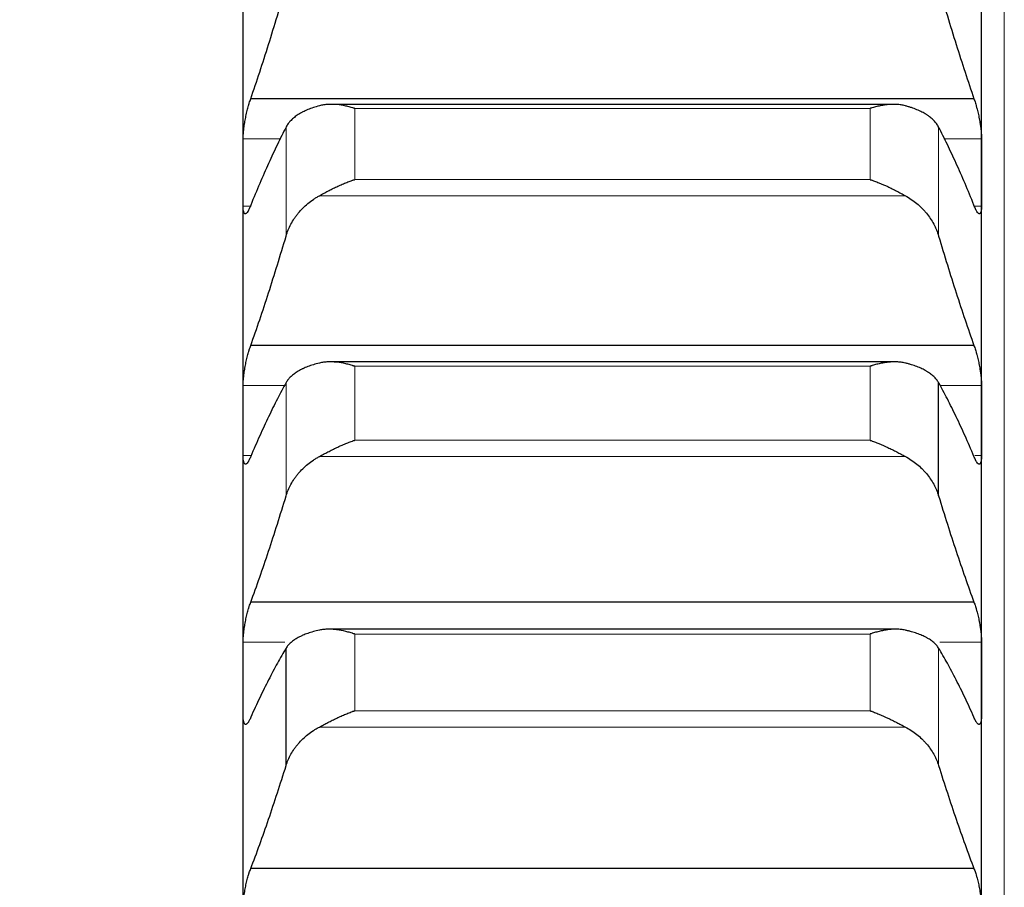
# Model space of a CAD drawing. Header units: inches. Extents: x 0 to 17820, y -10 to 12600.
# Tile 67 of 256: x 6437 to 6507, y 4745 to 4806. Entities that reach past the tile are written whole.
import ezdxf

# ---------------------------------------------------------------- set-up
doc = ezdxf.new("R2010")
doc.units = ezdxf.units.IN
doc.layers.add('1', color=7, linetype='Continuous', true_color=0xffffff)
doc.layers.add('254', color=7, linetype='Continuous', true_color=0xffffff)
doc.styles.add('latin_extended', font='simplex.shx')
doc.dimstyles.get("Standard").update_dxf_attribs({"dimtxt": 0.18, "dimasz": 0.18, "dimexe": 0.18, "dimexo": 0.0625, "dimgap": 0.09, "dimtad": 0, "dimtih": 1, "dimtoh": 1, "dimdec": 4, "dimzin": 0, "dimdsep": 46, "dimtxsty": 'Standard', "dimcen": 0.09, "dimadec": 0, "dimazin": 0, "dimtfac": 1, "dimtdec": 4, "dimtofl": 0, "dimtmove": 0, "dimatfit": 3, "dimfxl": 1, "dimtolj": 1, "dimtzin": 0, "dimarcsym": 0})

# ---------------------------------------------------------------- blocks, each defined once
blk = doc.blocks.new('_U11')
at = {"layer": '254', "color": 3, "linetype": 'Continuous', "lineweight": 13, "transparency": 16777216}
for p, q in [((1736.076, 5351.265), (961.577, 5351.265)), ((991.577, 4450.566), (991.577, 5246.265)), ((6476.743, 4345.566), (961.577, 4345.566))]:
    blk.add_line(p, q, dxfattribs=at)
at = {"layer": '254', "color": 3, "transparency": 16777216}
for points in [[(1009.077, 5246.265), (974.077, 5246.265), (991.577, 5351.265)], [(974.077, 4450.566), (1009.077, 4450.566), (991.577, 4345.566)]]:
    blk.add_solid(points, dxfattribs=at)
at = {"layer": 'Defpoints', "color": 0, "transparency": 16777216}
for p in [(991.577, 5351.265), (1766.076, 5351.265), (6506.743, 4345.566)]:
    blk.add_point(p, dxfattribs=at)
at = {"layer": '254', "color": 2, "lineweight": 13, "transparency": 16777216, "insert": (834.077, 4696.571), "char_height": 105, "attachment_point": 1, "rotation": 90, "style": 'latin_extended'}
blk.add_mtext('\\A1;\\C2;1006', dxfattribs=at)

msp = doc.modelspace()

# ---------------------------------------------------------------- linework, layer by layer
at = {"layer": '1', "color": 110, "linetype": 'Continuous', "lineweight": 13}
for p, q in [((6506.743, 4960.566), (6506.743, 4345.566)), ((6497.288, 4800.029), (6460.999, 4800.029)), ((6460.999, 4795.017), (6460.999, 4800.029)), ((6497.288, 4795.017), (6497.288, 4800.029)), ((6456.17, 4791.041), (6456.17, 4798.718)), ((6502.117, 4791.041), (6502.117, 4798.718)), ((6455.797, 4797.893), (6453.146, 4797.893)), ((6505.141, 4797.893), (6502.49, 4797.893)), ((6497.288, 4795.017), (6460.999, 4795.017)), ((6499.775, 4793.882), (6458.512, 4793.882)), ((6453.655, 4793.156), (6453.146, 4793.156)), ((6505.141, 4793.156), (6504.63, 4793.156)), ((6497.288, 4781.864), (6460.999, 4781.864)), ((6460.999, 4776.653), (6460.999, 4781.864)), ((6497.288, 4776.653), (6497.288, 4781.864)), ((6456.072, 4780.506), (6453.146, 4780.506)), ((6456.17, 4772.732), (6456.17, 4780.712)), ((6505.141, 4780.506), (6502.215, 4780.506)), ((6497.288, 4776.653), (6460.999, 4776.653)), ((6453.671, 4775.574), (6453.146, 4775.574)), ((6499.775, 4775.511), (6458.512, 4775.511)), ((6505.141, 4775.574), (6504.672, 4775.574)), ((6456.09, 4762.423), (6453.146, 4762.423)), ((6497.288, 4763), (6460.999, 4763)), ((6460.999, 4757.599), (6460.999, 4763)), ((6497.288, 4757.599), (6497.288, 4763)), ((6505.141, 4762.423), (6502.197, 4762.423)), ((6502.117, 4753.738), (6502.117, 4762.01)), ((6497.288, 4757.599), (6460.999, 4757.599)), ((6499.775, 4756.452), (6458.512, 4756.452))]:
    msp.add_line(p, q, dxfattribs=at)
at = {"layer": '1', "color": 2, "linetype": 'Continuous', "lineweight": 25}
for p, q in [((6453.143, 4795.524), (6453.143, 4812.288)), ((6505.143, 4795.524), (6505.143, 4812.288)), ((6504.606, 4800.708), (6453.681, 4800.708)), ((6498.919, 4800.315), (6459.341, 4800.315)), ((6453.143, 4778.04), (6453.143, 4795.524)), ((6505.143, 4778.04), (6505.143, 4795.524)), ((6504.606, 4783.322), (6453.681, 4783.322)), ((6498.995, 4782.178), (6459.259, 4782.178)), ((6502.117, 4772.732), (6502.117, 4780.712)), ((6453.143, 4759.863), (6453.143, 4778.04)), ((6505.143, 4759.863), (6505.143, 4778.04)), ((6504.606, 4765.236), (6453.681, 4765.236)), ((6499.071, 4763.344), (6459.18, 4763.344)), ((6456.17, 4753.738), (6456.17, 4762.01)), ((6453.143, 4741.023), (6453.143, 4759.863)), ((6505.143, 4741.023), (6505.143, 4759.863)), ((6504.606, 4746.477), (6453.681, 4746.477))]:
    msp.add_line(p, q, dxfattribs=at)
for points in [[(6453.681, 4800.708), (6453.892, 4801.324), (6454.312, 4802.58), (6454.937, 4804.529), (6455.556, 4806.545), (6455.966, 4807.933), (6456.17, 4808.638)], [(6502.117, 4808.638), (6502.321, 4807.933), (6502.731, 4806.545), (6503.35, 4804.529), (6503.975, 4802.58), (6504.395, 4801.324), (6504.606, 4800.708)], [(6456.17, 4798.718), (6455.966, 4798.324), (6455.556, 4797.503), (6454.937, 4796.175), (6454.312, 4794.751), (6453.892, 4793.737), (6453.681, 4793.214)], [(6504.606, 4793.214), (6504.395, 4793.737), (6503.975, 4794.751), (6503.35, 4796.175), (6502.731, 4797.503), (6502.321, 4798.324), (6502.117, 4798.718)], [(6453.143, 4795.524), (6453.143, 4796.314), (6453.144, 4797.103), (6453.146, 4797.893)], [(6505.141, 4797.893), (6505.143, 4797.103), (6505.143, 4796.314), (6505.143, 4795.524)], [(6453.146, 4793.156), (6453.144, 4793.945), (6453.143, 4794.735), (6453.143, 4795.524)], [(6505.143, 4795.524), (6505.143, 4794.735), (6505.143, 4793.945), (6505.141, 4793.156)], [(6453.681, 4783.322), (6453.892, 4783.919), (6454.312, 4785.135), (6454.937, 4787.03), (6455.556, 4788.995), (6455.966, 4790.351), (6456.17, 4791.041)], [(6502.117, 4791.041), (6502.321, 4790.351), (6502.731, 4788.995), (6503.35, 4787.03), (6503.975, 4785.135), (6504.395, 4783.919), (6504.606, 4783.322)], [(6453.143, 4778.04), (6453.143, 4778.862), (6453.144, 4779.684), (6453.146, 4780.506)], [(6456.17, 4780.712), (6455.966, 4780.346), (6455.556, 4779.58), (6454.937, 4778.331), (6454.312, 4776.983), (6453.892, 4776.018), (6453.681, 4775.519)], [(6504.606, 4775.519), (6504.395, 4776.018), (6503.975, 4776.983), (6503.35, 4778.331), (6502.731, 4779.58), (6502.321, 4780.346), (6502.117, 4780.712)], [(6505.141, 4780.506), (6505.143, 4779.684), (6505.143, 4778.862), (6505.143, 4778.04)], [(6453.146, 4775.574), (6453.144, 4776.396), (6453.143, 4777.218), (6453.143, 4778.04)], [(6505.143, 4778.04), (6505.143, 4777.218), (6505.143, 4776.396), (6505.141, 4775.574)], [(6453.681, 4765.236), (6453.892, 4765.811), (6454.312, 4766.987), (6454.937, 4768.824), (6455.556, 4770.734), (6455.966, 4772.058), (6456.17, 4772.732)], [(6502.117, 4772.732), (6502.321, 4772.058), (6502.731, 4770.734), (6503.35, 4768.824), (6503.975, 4766.987), (6504.395, 4765.811), (6504.606, 4765.236)], [(6453.143, 4759.863), (6453.143, 4760.717), (6453.144, 4761.57), (6453.146, 4762.423)], [(6505.141, 4762.423), (6505.143, 4761.57), (6505.143, 4760.717), (6505.143, 4759.863)], [(6456.17, 4762.01), (6455.966, 4761.672), (6455.556, 4760.961), (6454.937, 4759.794), (6454.312, 4758.524), (6453.892, 4757.61), (6453.681, 4757.136)], [(6504.606, 4757.136), (6504.395, 4757.61), (6503.975, 4758.524), (6503.35, 4759.794), (6502.731, 4760.961), (6502.321, 4761.672), (6502.117, 4762.01)], [(6453.146, 4757.303), (6453.144, 4758.157), (6453.143, 4759.01), (6453.143, 4759.863)], [(6505.143, 4759.863), (6505.143, 4759.01), (6505.143, 4758.157), (6505.141, 4757.303)], [(6453.681, 4746.477), (6453.892, 4747.031), (6454.312, 4748.163), (6454.937, 4749.94), (6455.556, 4751.793), (6455.966, 4753.081), (6456.17, 4753.738)], [(6502.117, 4753.738), (6502.321, 4753.081), (6502.731, 4751.793), (6503.35, 4749.94), (6503.975, 4748.163), (6504.395, 4747.031), (6504.606, 4746.477)]]:
    msp.add_open_spline(points, degree=3, dxfattribs=at)
for points, knots in [([(6453.146, 4797.893), (6453.146, 4797.939), (6453.148, 4798.035), (6453.156, 4798.191), (6453.165, 4798.302), (6453.173, 4798.389), (6453.176, 4798.419), (6453.182, 4798.478), (6453.185, 4798.508), (6453.203, 4798.659), (6453.22, 4798.783), (6453.244, 4798.943), (6453.25, 4798.975), (6453.258, 4799.024), (6453.26, 4799.04), (6453.266, 4799.073), (6453.28, 4799.154), (6453.306, 4799.3), (6453.332, 4799.429), (6453.359, 4799.558), (6453.373, 4799.622), (6453.417, 4799.815), (6453.448, 4799.939), (6453.495, 4800.118), (6453.512, 4800.177), (6453.536, 4800.263), (6453.545, 4800.291), (6453.562, 4800.348), (6453.57, 4800.376), (6453.612, 4800.512), (6453.646, 4800.613), (6453.681, 4800.708)], [0, 0, 0, 0, 0.0625, 0.125, 0.1875, 0.1875, 0.21875, 0.21875, 0.25, 0.25, 0.375, 0.375, 0.40625, 0.40625, 0.421875, 0.421875, 0.4375, 0.5, 0.5625, 0.5625, 0.625, 0.625, 0.75, 0.75, 0.8125, 0.8125, 0.84375, 0.84375, 0.875, 0.875, 1, 1, 1, 1]), ([(6504.606, 4800.708), (6504.64, 4800.613), (6504.675, 4800.512), (6504.725, 4800.35), (6504.741, 4800.294), (6504.766, 4800.208), (6504.774, 4800.179), (6504.791, 4800.12), (6504.799, 4800.09), (6504.839, 4799.939), (6504.869, 4799.816), (6504.913, 4799.626), (6504.927, 4799.562), (6504.947, 4799.464), (6504.954, 4799.431), (6504.967, 4799.366), (6504.973, 4799.334), (6505.005, 4799.171), (6505.027, 4799.042), (6505.052, 4798.883), (6505.057, 4798.851), (6505.066, 4798.787), (6505.07, 4798.755), (6505.083, 4798.661), (6505.091, 4798.6), (6505.112, 4798.419), (6505.122, 4798.305), (6505.131, 4798.168), (6505.133, 4798.141), (6505.136, 4798.089), (6505.137, 4798.063), (6505.14, 4797.987), (6505.141, 4797.939), (6505.141, 4797.893)], [0, 0, 0, 0, 0.125, 0.125, 0.1875, 0.1875, 0.21875, 0.21875, 0.25, 0.25, 0.375, 0.375, 0.4375, 0.4375, 0.46875, 0.46875, 0.5, 0.5, 0.625, 0.625, 0.65625, 0.65625, 0.6875, 0.6875, 0.75, 0.75, 0.875, 0.875, 0.90625, 0.90625, 0.9375, 0.9375, 1, 1, 1, 1]), ([(6458.512, 4800.214), (6458.366, 4800.175), (6458.226, 4800.133), (6457.957, 4800.043), (6457.7, 4799.946), (6457.463, 4799.837), (6457.323, 4799.765), (6457.295, 4799.75), (6457.24, 4799.721), (6457.213, 4799.706), (6457.133, 4799.66), (6457.081, 4799.629), (6456.931, 4799.533), (6456.839, 4799.468), (6456.667, 4799.331), (6456.588, 4799.26), (6456.48, 4799.15), (6456.445, 4799.113), (6456.397, 4799.056), (6456.381, 4799.037), (6456.35, 4798.998), (6456.335, 4798.979), (6456.263, 4798.881), (6456.212, 4798.8), (6456.17, 4798.718)], [0, 0, 0, 0, 0.125, 0.125, 0.25, 0.375, 0.375, 0.40625, 0.40625, 0.4375, 0.4375, 0.5, 0.5, 0.625, 0.625, 0.75, 0.75, 0.8125, 0.8125, 0.84375, 0.84375, 0.875, 0.875, 1, 1, 1, 1]), ([(6460.999, 4800.029), (6460.996, 4800.03), (6460.993, 4800.031), (6460.986, 4800.033), (6460.983, 4800.034), (6460.973, 4800.037), (6460.953, 4800.044), (6460.907, 4800.058), (6460.814, 4800.085), (6460.735, 4800.107), (6460.577, 4800.149), (6460.472, 4800.174), (6460.158, 4800.242), (6459.95, 4800.275), (6459.639, 4800.305), (6459.535, 4800.311), (6459.38, 4800.315), (6459.328, 4800.315), (6459.224, 4800.313), (6459.172, 4800.312), (6459.018, 4800.303), (6458.915, 4800.292), (6458.712, 4800.261), (6458.612, 4800.241), (6458.512, 4800.214)], [0, 0, 0, 0, 0.003906, 0.003906, 0.007812, 0.007812, 0.015625, 0.03125, 0.0625, 0.125, 0.125, 0.25, 0.25, 0.5, 0.5, 0.625, 0.625, 0.6875, 0.6875, 0.75, 0.75, 0.875, 0.875, 1, 1, 1, 1]), ([(6499.775, 4800.214), (6499.675, 4800.241), (6499.575, 4800.261), (6499.374, 4800.292), (6499.273, 4800.302), (6499.069, 4800.314), (6498.966, 4800.316), (6498.76, 4800.311), (6498.655, 4800.305), (6498.446, 4800.285), (6498.341, 4800.272), (6498.131, 4800.239), (6498.026, 4800.22), (6497.816, 4800.175), (6497.71, 4800.149), (6497.552, 4800.107), (6497.473, 4800.085), (6497.38, 4800.058), (6497.334, 4800.044), (6497.314, 4800.037), (6497.301, 4800.033), (6497.294, 4800.031), (6497.288, 4800.029)], [0, 0, 0, 0, 0.125, 0.125, 0.25, 0.25, 0.375, 0.375, 0.5, 0.5, 0.625, 0.625, 0.75, 0.75, 0.875, 0.875, 0.9375, 0.96875, 0.984375, 0.992188, 0.992188, 1, 1, 1, 1]), ([(6502.117, 4798.718), (6502.075, 4798.8), (6502.025, 4798.88), (6501.91, 4799.035), (6501.781, 4799.186), (6501.623, 4799.328), (6501.494, 4799.431), (6501.449, 4799.465), (6501.379, 4799.515), (6501.355, 4799.532), (6501.306, 4799.564), (6501.282, 4799.58), (6501.157, 4799.66), (6500.945, 4799.781), (6500.71, 4799.89), (6500.463, 4799.993), (6500.334, 4800.041), (6500.164, 4800.098), (6500.13, 4800.11), (6500.06, 4800.132), (6499.956, 4800.164), (6499.848, 4800.195), (6499.775, 4800.214)], [0, 0, 0, 0, 0.125, 0.125, 0.25, 0.375, 0.375, 0.4375, 0.4375, 0.46875, 0.46875, 0.5, 0.5, 0.625, 0.75, 0.75, 0.875, 0.875, 0.90625, 0.90625, 0.9375, 1, 1, 1, 1]), ([(6458.512, 4793.882), (6458.612, 4793.936), (6458.712, 4793.991), (6458.913, 4794.1), (6459.014, 4794.154), (6459.218, 4794.261), (6459.321, 4794.313), (6459.527, 4794.416), (6459.632, 4794.466), (6459.841, 4794.565), (6459.946, 4794.612), (6460.156, 4794.703), (6460.261, 4794.747), (6460.471, 4794.831), (6460.576, 4794.871), (6460.735, 4794.928), (6460.814, 4794.956), (6460.907, 4794.987), (6460.953, 4795.002), (6460.973, 4795.008), (6460.986, 4795.012), (6460.993, 4795.014), (6460.999, 4795.017)], [0, 0, 0, 0, 0.125, 0.125, 0.25, 0.25, 0.375, 0.375, 0.5, 0.5, 0.625, 0.625, 0.75, 0.75, 0.875, 0.875, 0.9375, 0.96875, 0.984375, 0.992187, 0.992187, 1, 1, 1, 1]), ([(6497.288, 4795.017), (6497.291, 4795.016), (6497.294, 4795.014), (6497.301, 4795.012), (6497.304, 4795.011), (6497.314, 4795.008), (6497.334, 4795.002), (6497.38, 4794.987), (6497.473, 4794.956), (6497.552, 4794.928), (6497.71, 4794.871), (6497.815, 4794.831), (6498.129, 4794.706), (6498.337, 4794.615), (6498.648, 4794.47), (6498.752, 4794.42), (6498.907, 4794.342), (6498.959, 4794.316), (6499.063, 4794.264), (6499.114, 4794.237), (6499.269, 4794.156), (6499.372, 4794.101), (6499.575, 4793.992), (6499.675, 4793.937), (6499.775, 4793.882)], [0, 0, 0, 0, 0.003906, 0.003906, 0.007812, 0.007812, 0.015625, 0.03125, 0.0625, 0.125, 0.125, 0.25, 0.25, 0.5, 0.5, 0.625, 0.625, 0.6875, 0.6875, 0.75, 0.75, 0.875, 0.875, 1, 1, 1, 1]), ([(6456.17, 4791.041), (6456.212, 4791.186), (6456.262, 4791.327), (6456.377, 4791.606), (6456.506, 4791.88), (6456.664, 4792.143), (6456.793, 4792.337), (6456.838, 4792.401), (6456.908, 4792.496), (6456.932, 4792.528), (6456.981, 4792.59), (6457.005, 4792.621), (6457.13, 4792.774), (6457.341, 4793.008), (6457.577, 4793.224), (6457.824, 4793.43), (6457.953, 4793.528), (6458.123, 4793.645), (6458.157, 4793.667), (6458.227, 4793.712), (6458.331, 4793.779), (6458.439, 4793.841), (6458.512, 4793.882)], [0, 0, 0, 0, 0.125, 0.125, 0.25, 0.375, 0.375, 0.4375, 0.4375, 0.46875, 0.46875, 0.5, 0.5, 0.625, 0.75, 0.75, 0.875, 0.875, 0.90625, 0.90625, 0.9375, 1, 1, 1, 1]), ([(6499.775, 4793.882), (6499.921, 4793.801), (6500.061, 4793.715), (6500.33, 4793.531), (6500.587, 4793.337), (6500.823, 4793.121), (6500.964, 4792.979), (6500.992, 4792.95), (6501.047, 4792.892), (6501.074, 4792.863), (6501.154, 4792.774), (6501.206, 4792.714), (6501.356, 4792.531), (6501.448, 4792.405), (6501.62, 4792.149), (6501.699, 4792.017), (6501.807, 4791.815), (6501.841, 4791.747), (6501.89, 4791.643), (6501.906, 4791.609), (6501.937, 4791.539), (6501.952, 4791.504), (6502.024, 4791.328), (6502.075, 4791.186), (6502.117, 4791.041)], [0, 0, 0, 0, 0.125, 0.125, 0.25, 0.375, 0.375, 0.40625, 0.40625, 0.4375, 0.4375, 0.5, 0.5, 0.625, 0.625, 0.75, 0.75, 0.8125, 0.8125, 0.84375, 0.84375, 0.875, 0.875, 1, 1, 1, 1]), ([(6453.681, 4793.214), (6453.646, 4793.121), (6453.612, 4793.038), (6453.562, 4792.929), (6453.545, 4792.895), (6453.521, 4792.847), (6453.513, 4792.832), (6453.496, 4792.803), (6453.488, 4792.789), (6453.448, 4792.724), (6453.418, 4792.684), (6453.374, 4792.641), (6453.36, 4792.629), (6453.34, 4792.617), (6453.333, 4792.613), (6453.32, 4792.608), (6453.313, 4792.607), (6453.282, 4792.602), (6453.26, 4792.61), (6453.235, 4792.637), (6453.23, 4792.644), (6453.221, 4792.658), (6453.217, 4792.665), (6453.204, 4792.691), (6453.196, 4792.712), (6453.175, 4792.781), (6453.165, 4792.84), (6453.155, 4792.928), (6453.154, 4792.947), (6453.151, 4792.985), (6453.15, 4793.005), (6453.147, 4793.066), (6453.146, 4793.109), (6453.146, 4793.156)], [0, 0, 0, 0, 0.125, 0.125, 0.1875, 0.1875, 0.21875, 0.21875, 0.25, 0.25, 0.375, 0.375, 0.4375, 0.4375, 0.46875, 0.46875, 0.5, 0.5, 0.625, 0.625, 0.65625, 0.65625, 0.6875, 0.6875, 0.75, 0.75, 0.875, 0.875, 0.90625, 0.90625, 0.9375, 0.9375, 1, 1, 1, 1]), ([(6505.141, 4793.156), (6505.141, 4793.109), (6505.139, 4793.023), (6505.131, 4792.91), (6505.122, 4792.845), (6505.114, 4792.8), (6505.111, 4792.786), (6505.105, 4792.76), (6505.101, 4792.747), (6505.084, 4792.689), (6505.067, 4792.654), (6505.042, 4792.627), (6505.037, 4792.622), (6505.029, 4792.617), (6505.027, 4792.615), (6505.021, 4792.612), (6505.007, 4792.605), (6504.98, 4792.602), (6504.955, 4792.612), (6504.928, 4792.629), (6504.913, 4792.64), (6504.87, 4792.683), (6504.839, 4792.724), (6504.791, 4792.801), (6504.775, 4792.83), (6504.75, 4792.877), (6504.742, 4792.894), (6504.725, 4792.928), (6504.717, 4792.946), (6504.675, 4793.038), (6504.64, 4793.121), (6504.606, 4793.214)], [0, 0, 0, 0, 0.0625, 0.125, 0.1875, 0.1875, 0.21875, 0.21875, 0.25, 0.25, 0.375, 0.375, 0.40625, 0.40625, 0.421875, 0.421875, 0.4375, 0.5, 0.5625, 0.5625, 0.625, 0.625, 0.75, 0.75, 0.8125, 0.8125, 0.84375, 0.84375, 0.875, 0.875, 1, 1, 1, 1]), ([(6453.146, 4780.506), (6453.146, 4780.554), (6453.148, 4780.654), (6453.156, 4780.815), (6453.165, 4780.929), (6453.173, 4781.017), (6453.176, 4781.048), (6453.182, 4781.108), (6453.185, 4781.138), (6453.203, 4781.292), (6453.22, 4781.418), (6453.244, 4781.579), (6453.25, 4781.611), (6453.258, 4781.66), (6453.26, 4781.677), (6453.266, 4781.709), (6453.28, 4781.791), (6453.306, 4781.937), (6453.332, 4782.066), (6453.359, 4782.195), (6453.373, 4782.259), (6453.417, 4782.45), (6453.448, 4782.572), (6453.495, 4782.748), (6453.512, 4782.806), (6453.536, 4782.891), (6453.545, 4782.918), (6453.562, 4782.973), (6453.57, 4783), (6453.612, 4783.133), (6453.646, 4783.232), (6453.681, 4783.322)], [0, 0, 0, 0, 0.0625, 0.125, 0.1875, 0.1875, 0.21875, 0.21875, 0.25, 0.25, 0.375, 0.375, 0.40625, 0.40625, 0.421875, 0.421875, 0.4375, 0.5, 0.5625, 0.5625, 0.625, 0.625, 0.75, 0.75, 0.8125, 0.8125, 0.84375, 0.84375, 0.875, 0.875, 1, 1, 1, 1]), ([(6504.606, 4783.322), (6504.64, 4783.232), (6504.675, 4783.133), (6504.725, 4782.976), (6504.741, 4782.921), (6504.766, 4782.837), (6504.774, 4782.808), (6504.791, 4782.75), (6504.799, 4782.721), (6504.839, 4782.573), (6504.869, 4782.451), (6504.913, 4782.262), (6504.927, 4782.198), (6504.947, 4782.101), (6504.954, 4782.069), (6504.967, 4782.003), (6504.973, 4781.971), (6505.005, 4781.809), (6505.027, 4781.679), (6505.052, 4781.518), (6505.057, 4781.486), (6505.066, 4781.422), (6505.07, 4781.39), (6505.083, 4781.294), (6505.091, 4781.232), (6505.112, 4781.049), (6505.122, 4780.931), (6505.131, 4780.791), (6505.133, 4780.764), (6505.136, 4780.709), (6505.137, 4780.683), (6505.14, 4780.604), (6505.141, 4780.554), (6505.141, 4780.506)], [0, 0, 0, 0, 0.125, 0.125, 0.1875, 0.1875, 0.21875, 0.21875, 0.25, 0.25, 0.375, 0.375, 0.4375, 0.4375, 0.46875, 0.46875, 0.5, 0.5, 0.625, 0.625, 0.65625, 0.65625, 0.6875, 0.6875, 0.75, 0.75, 0.875, 0.875, 0.90625, 0.90625, 0.9375, 0.9375, 1, 1, 1, 1]), ([(6458.512, 4782.094), (6458.366, 4782.058), (6458.226, 4782.02), (6457.957, 4781.937), (6457.7, 4781.848), (6457.463, 4781.748), (6457.323, 4781.682), (6457.295, 4781.668), (6457.24, 4781.641), (6457.213, 4781.627), (6457.133, 4781.584), (6457.081, 4781.556), (6456.931, 4781.468), (6456.839, 4781.407), (6456.667, 4781.281), (6456.588, 4781.215), (6456.48, 4781.113), (6456.445, 4781.079), (6456.397, 4781.026), (6456.381, 4781.008), (6456.35, 4780.972), (6456.335, 4780.954), (6456.263, 4780.863), (6456.212, 4780.789), (6456.17, 4780.712)], [0, 0, 0, 0, 0.125, 0.125, 0.25, 0.375, 0.375, 0.40625, 0.40625, 0.4375, 0.4375, 0.5, 0.5, 0.625, 0.625, 0.75, 0.75, 0.8125, 0.8125, 0.84375, 0.84375, 0.875, 0.875, 1, 1, 1, 1]), ([(6460.999, 4781.864), (6460.996, 4781.865), (6460.993, 4781.866), (6460.986, 4781.868), (6460.983, 4781.869), (6460.973, 4781.873), (6460.953, 4781.879), (6460.907, 4781.894), (6460.814, 4781.922), (6460.735, 4781.945), (6460.577, 4781.99), (6460.472, 4782.017), (6460.158, 4782.089), (6459.95, 4782.126), (6459.639, 4782.161), (6459.535, 4782.17), (6459.38, 4782.176), (6459.328, 4782.178), (6459.224, 4782.178), (6459.172, 4782.177), (6459.018, 4782.172), (6458.915, 4782.163), (6458.712, 4782.137), (6458.612, 4782.118), (6458.512, 4782.094)], [0, 0, 0, 0, 0.003906, 0.003906, 0.007812, 0.007812, 0.015625, 0.03125, 0.0625, 0.125, 0.125, 0.25, 0.25, 0.5, 0.5, 0.625, 0.625, 0.6875, 0.6875, 0.75, 0.75, 0.875, 0.875, 1, 1, 1, 1]), ([(6499.775, 4782.094), (6499.675, 4782.118), (6499.575, 4782.137), (6499.374, 4782.163), (6499.273, 4782.171), (6499.069, 4782.179), (6498.966, 4782.179), (6498.76, 4782.17), (6498.655, 4782.162), (6498.446, 4782.138), (6498.341, 4782.123), (6498.131, 4782.086), (6498.026, 4782.065), (6497.816, 4782.017), (6497.71, 4781.99), (6497.552, 4781.945), (6497.473, 4781.922), (6497.38, 4781.894), (6497.334, 4781.879), (6497.314, 4781.873), (6497.301, 4781.868), (6497.294, 4781.866), (6497.288, 4781.864)], [0, 0, 0, 0, 0.125, 0.125, 0.25, 0.25, 0.375, 0.375, 0.5, 0.5, 0.625, 0.625, 0.75, 0.75, 0.875, 0.875, 0.9375, 0.96875, 0.984375, 0.992188, 0.992188, 1, 1, 1, 1]), ([(6502.117, 4780.712), (6502.075, 4780.789), (6502.025, 4780.863), (6501.91, 4781.007), (6501.781, 4781.147), (6501.623, 4781.278), (6501.494, 4781.374), (6501.449, 4781.405), (6501.379, 4781.451), (6501.355, 4781.466), (6501.306, 4781.496), (6501.282, 4781.511), (6501.157, 4781.585), (6500.945, 4781.696), (6500.71, 4781.796), (6500.463, 4781.891), (6500.334, 4781.936), (6500.164, 4781.988), (6500.13, 4781.998), (6500.06, 4782.019), (6499.956, 4782.048), (6499.848, 4782.076), (6499.775, 4782.094)], [0, 0, 0, 0, 0.125, 0.125, 0.25, 0.375, 0.375, 0.4375, 0.4375, 0.46875, 0.46875, 0.5, 0.5, 0.625, 0.75, 0.75, 0.875, 0.875, 0.90625, 0.90625, 0.9375, 1, 1, 1, 1]), ([(6458.512, 4775.511), (6458.612, 4775.565), (6458.712, 4775.619), (6458.913, 4775.726), (6459.014, 4775.78), (6459.218, 4775.886), (6459.321, 4775.938), (6459.527, 4776.041), (6459.632, 4776.092), (6459.841, 4776.191), (6459.946, 4776.239), (6460.156, 4776.331), (6460.261, 4776.376), (6460.471, 4776.462), (6460.576, 4776.503), (6460.735, 4776.561), (6460.814, 4776.59), (6460.907, 4776.622), (6460.953, 4776.637), (6460.973, 4776.644), (6460.986, 4776.648), (6460.993, 4776.651), (6460.999, 4776.653)], [0, 0, 0, 0, 0.125, 0.125, 0.25, 0.25, 0.375, 0.375, 0.5, 0.5, 0.625, 0.625, 0.75, 0.75, 0.875, 0.875, 0.9375, 0.96875, 0.984375, 0.992188, 0.992188, 1, 1, 1, 1]), ([(6497.288, 4776.653), (6497.291, 4776.652), (6497.294, 4776.651), (6497.301, 4776.648), (6497.304, 4776.647), (6497.314, 4776.644), (6497.334, 4776.637), (6497.38, 4776.622), (6497.473, 4776.59), (6497.552, 4776.561), (6497.71, 4776.503), (6497.815, 4776.462), (6498.129, 4776.334), (6498.337, 4776.242), (6498.648, 4776.095), (6498.752, 4776.045), (6498.907, 4775.968), (6498.959, 4775.941), (6499.063, 4775.889), (6499.114, 4775.862), (6499.269, 4775.782), (6499.372, 4775.727), (6499.575, 4775.619), (6499.675, 4775.565), (6499.775, 4775.511)], [0, 0, 0, 0, 0.003906, 0.003906, 0.007812, 0.007812, 0.015625, 0.03125, 0.0625, 0.125, 0.125, 0.25, 0.25, 0.5, 0.5, 0.625, 0.625, 0.6875, 0.6875, 0.75, 0.75, 0.875, 0.875, 1, 1, 1, 1]), ([(6453.681, 4775.519), (6453.646, 4775.43), (6453.612, 4775.351), (6453.562, 4775.248), (6453.545, 4775.216), (6453.521, 4775.172), (6453.513, 4775.158), (6453.496, 4775.132), (6453.488, 4775.119), (6453.448, 4775.06), (6453.418, 4775.024), (6453.374, 4774.989), (6453.36, 4774.98), (6453.34, 4774.971), (6453.333, 4774.969), (6453.32, 4774.967), (6453.313, 4774.966), (6453.282, 4774.968), (6453.26, 4774.982), (6453.235, 4775.015), (6453.23, 4775.023), (6453.221, 4775.039), (6453.217, 4775.048), (6453.204, 4775.078), (6453.196, 4775.101), (6453.175, 4775.178), (6453.165, 4775.241), (6453.155, 4775.335), (6453.154, 4775.355), (6453.151, 4775.395), (6453.15, 4775.416), (6453.147, 4775.48), (6453.146, 4775.526), (6453.146, 4775.574)], [0, 0, 0, 0, 0.125, 0.125, 0.1875, 0.1875, 0.21875, 0.21875, 0.25, 0.25, 0.375, 0.375, 0.4375, 0.4375, 0.46875, 0.46875, 0.5, 0.5, 0.625, 0.625, 0.65625, 0.65625, 0.6875, 0.6875, 0.75, 0.75, 0.875, 0.875, 0.90625, 0.90625, 0.9375, 0.9375, 1, 1, 1, 1]), ([(6456.17, 4772.732), (6456.212, 4772.873), (6456.262, 4773.011), (6456.377, 4773.283), (6456.506, 4773.551), (6456.664, 4773.809), (6456.793, 4773.999), (6456.838, 4774.061), (6456.908, 4774.154), (6456.932, 4774.185), (6456.981, 4774.246), (6457.005, 4774.276), (6457.13, 4774.426), (6457.341, 4774.655), (6457.577, 4774.867), (6457.824, 4775.069), (6457.953, 4775.165), (6458.123, 4775.279), (6458.157, 4775.301), (6458.227, 4775.345), (6458.331, 4775.41), (6458.439, 4775.471), (6458.512, 4775.511)], [0, 0, 0, 0, 0.125, 0.125, 0.25, 0.375, 0.375, 0.4375, 0.4375, 0.46875, 0.46875, 0.5, 0.5, 0.625, 0.75, 0.75, 0.875, 0.875, 0.90625, 0.90625, 0.9375, 1, 1, 1, 1]), ([(6499.775, 4775.511), (6499.921, 4775.432), (6500.061, 4775.348), (6500.33, 4775.168), (6500.587, 4774.977), (6500.823, 4774.765), (6500.964, 4774.626), (6500.992, 4774.598), (6501.047, 4774.542), (6501.074, 4774.513), (6501.154, 4774.426), (6501.206, 4774.367), (6501.356, 4774.188), (6501.448, 4774.065), (6501.62, 4773.814), (6501.699, 4773.685), (6501.807, 4773.488), (6501.841, 4773.421), (6501.89, 4773.32), (6501.906, 4773.286), (6501.937, 4773.218), (6501.952, 4773.184), (6502.024, 4773.012), (6502.075, 4772.872), (6502.117, 4772.732)], [0, 0, 0, 0, 0.125, 0.125, 0.25, 0.375, 0.375, 0.40625, 0.40625, 0.4375, 0.4375, 0.5, 0.5, 0.625, 0.625, 0.75, 0.75, 0.8125, 0.8125, 0.84375, 0.84375, 0.875, 0.875, 1, 1, 1, 1]), ([(6505.141, 4775.574), (6505.141, 4775.526), (6505.139, 4775.435), (6505.131, 4775.316), (6505.122, 4775.246), (6505.114, 4775.198), (6505.111, 4775.183), (6505.105, 4775.154), (6505.101, 4775.14), (6505.084, 4775.076), (6505.067, 4775.036), (6505.042, 4775.003), (6505.037, 4774.997), (6505.029, 4774.989), (6505.027, 4774.986), (6505.021, 4774.982), (6505.007, 4774.972), (6504.98, 4774.963), (6504.955, 4774.968), (6504.928, 4774.979), (6504.913, 4774.988), (6504.87, 4775.024), (6504.839, 4775.059), (6504.791, 4775.13), (6504.775, 4775.156), (6504.75, 4775.2), (6504.742, 4775.216), (6504.725, 4775.248), (6504.717, 4775.264), (6504.675, 4775.351), (6504.64, 4775.43), (6504.606, 4775.519)], [0, 0, 0, 0, 0.0625, 0.125, 0.1875, 0.1875, 0.21875, 0.21875, 0.25, 0.25, 0.375, 0.375, 0.40625, 0.40625, 0.421875, 0.421875, 0.4375, 0.5, 0.5625, 0.5625, 0.625, 0.625, 0.75, 0.75, 0.8125, 0.8125, 0.84375, 0.84375, 0.875, 0.875, 1, 1, 1, 1]), ([(6453.146, 4762.423), (6453.146, 4762.473), (6453.148, 4762.576), (6453.156, 4762.741), (6453.165, 4762.858), (6453.173, 4762.949), (6453.176, 4762.979), (6453.182, 4763.041), (6453.185, 4763.072), (6453.203, 4763.227), (6453.22, 4763.354), (6453.244, 4763.517), (6453.25, 4763.549), (6453.258, 4763.598), (6453.26, 4763.615), (6453.266, 4763.648), (6453.28, 4763.73), (6453.306, 4763.876), (6453.332, 4764.004), (6453.359, 4764.132), (6453.373, 4764.196), (6453.417, 4764.385), (6453.448, 4764.506), (6453.495, 4764.679), (6453.512, 4764.735), (6453.536, 4764.818), (6453.545, 4764.845), (6453.562, 4764.899), (6453.57, 4764.925), (6453.612, 4765.054), (6453.646, 4765.149), (6453.681, 4765.236)], [0, 0, 0, 0, 0.0625, 0.125, 0.1875, 0.1875, 0.21875, 0.21875, 0.25, 0.25, 0.375, 0.375, 0.40625, 0.40625, 0.421875, 0.421875, 0.4375, 0.5, 0.5625, 0.5625, 0.625, 0.625, 0.75, 0.75, 0.8125, 0.8125, 0.84375, 0.84375, 0.875, 0.875, 1, 1, 1, 1]), ([(6504.606, 4765.236), (6504.64, 4765.149), (6504.675, 4765.054), (6504.725, 4764.901), (6504.741, 4764.848), (6504.766, 4764.765), (6504.774, 4764.737), (6504.791, 4764.681), (6504.799, 4764.652), (6504.839, 4764.506), (6504.869, 4764.386), (6504.913, 4764.199), (6504.927, 4764.136), (6504.947, 4764.039), (6504.954, 4764.007), (6504.967, 4763.942), (6504.973, 4763.909), (6505.005, 4763.747), (6505.027, 4763.618), (6505.052, 4763.456), (6505.057, 4763.423), (6505.066, 4763.358), (6505.07, 4763.326), (6505.083, 4763.229), (6505.091, 4763.166), (6505.112, 4762.98), (6505.122, 4762.861), (6505.131, 4762.717), (6505.133, 4762.689), (6505.136, 4762.633), (6505.137, 4762.606), (6505.14, 4762.525), (6505.141, 4762.473), (6505.141, 4762.423)], [0, 0, 0, 0, 0.125, 0.125, 0.1875, 0.1875, 0.21875, 0.21875, 0.25, 0.25, 0.375, 0.375, 0.4375, 0.4375, 0.46875, 0.46875, 0.5, 0.5, 0.625, 0.625, 0.65625, 0.65625, 0.6875, 0.6875, 0.75, 0.75, 0.875, 0.875, 0.90625, 0.90625, 0.9375, 0.9375, 1, 1, 1, 1]), ([(6458.512, 4763.275), (6458.366, 4763.243), (6458.226, 4763.208), (6457.957, 4763.132), (6457.7, 4763.052), (6457.463, 4762.96), (6457.323, 4762.9), (6457.295, 4762.887), (6457.24, 4762.862), (6457.213, 4762.849), (6457.133, 4762.811), (6457.081, 4762.785), (6456.931, 4762.704), (6456.839, 4762.649), (6456.667, 4762.533), (6456.588, 4762.473), (6456.48, 4762.379), (6456.445, 4762.347), (6456.397, 4762.299), (6456.381, 4762.283), (6456.35, 4762.25), (6456.335, 4762.233), (6456.263, 4762.149), (6456.212, 4762.08), (6456.17, 4762.01)], [0, 0, 0, 0, 0.125, 0.125, 0.25, 0.375, 0.375, 0.40625, 0.40625, 0.4375, 0.4375, 0.5, 0.5, 0.625, 0.625, 0.75, 0.75, 0.8125, 0.8125, 0.84375, 0.84375, 0.875, 0.875, 1, 1, 1, 1]), ([(6460.999, 4763), (6460.996, 4763.001), (6460.993, 4763.002), (6460.986, 4763.005), (6460.983, 4763.006), (6460.973, 4763.009), (6460.953, 4763.016), (6460.907, 4763.031), (6460.814, 4763.061), (6460.735, 4763.085), (6460.577, 4763.131), (6460.472, 4763.16), (6460.158, 4763.237), (6459.95, 4763.277), (6459.639, 4763.319), (6459.535, 4763.329), (6459.38, 4763.339), (6459.328, 4763.341), (6459.224, 4763.344), (6459.172, 4763.344), (6459.018, 4763.342), (6458.915, 4763.336), (6458.712, 4763.313), (6458.612, 4763.297), (6458.512, 4763.275)], [0, 0, 0, 0, 0.003906, 0.003906, 0.007812, 0.007812, 0.015625, 0.03125, 0.0625, 0.125, 0.125, 0.25, 0.25, 0.5, 0.5, 0.625, 0.625, 0.6875, 0.6875, 0.75, 0.75, 0.875, 0.875, 1, 1, 1, 1]), ([(6499.775, 4763.275), (6499.675, 4763.297), (6499.575, 4763.313), (6499.374, 4763.335), (6499.273, 4763.341), (6499.069, 4763.345), (6498.966, 4763.342), (6498.76, 4763.33), (6498.655, 4763.319), (6498.446, 4763.292), (6498.341, 4763.275), (6498.131, 4763.235), (6498.026, 4763.212), (6497.816, 4763.16), (6497.71, 4763.131), (6497.552, 4763.085), (6497.473, 4763.061), (6497.38, 4763.031), (6497.334, 4763.016), (6497.314, 4763.009), (6497.301, 4763.005), (6497.294, 4763.002), (6497.288, 4763)], [0, 0, 0, 0, 0.125, 0.125, 0.25, 0.25, 0.375, 0.375, 0.5, 0.5, 0.625, 0.625, 0.75, 0.75, 0.875, 0.875, 0.9375, 0.96875, 0.984375, 0.992187, 0.992187, 1, 1, 1, 1]), ([(6502.117, 4762.01), (6502.075, 4762.08), (6502.025, 4762.149), (6501.91, 4762.281), (6501.781, 4762.41), (6501.623, 4762.53), (6501.494, 4762.618), (6501.449, 4762.647), (6501.379, 4762.689), (6501.355, 4762.703), (6501.306, 4762.73), (6501.282, 4762.744), (6501.157, 4762.811), (6500.945, 4762.913), (6500.71, 4763.004), (6500.463, 4763.091), (6500.334, 4763.131), (6500.164, 4763.179), (6500.13, 4763.188), (6500.06, 4763.207), (6499.956, 4763.234), (6499.848, 4763.259), (6499.775, 4763.275)], [0, 0, 0, 0, 0.125, 0.125, 0.25, 0.375, 0.375, 0.4375, 0.4375, 0.46875, 0.46875, 0.5, 0.5, 0.625, 0.75, 0.75, 0.875, 0.875, 0.90625, 0.90625, 0.9375, 1, 1, 1, 1]), ([(6458.512, 4756.452), (6458.612, 4756.504), (6458.712, 4756.557), (6458.913, 4756.664), (6459.014, 4756.717), (6459.218, 4756.822), (6459.321, 4756.874), (6459.527, 4756.977), (6459.632, 4757.028), (6459.841, 4757.127), (6459.946, 4757.176), (6460.156, 4757.269), (6460.261, 4757.315), (6460.471, 4757.402), (6460.576, 4757.444), (6460.735, 4757.504), (6460.814, 4757.534), (6460.907, 4757.567), (6460.953, 4757.583), (6460.973, 4757.59), (6460.986, 4757.594), (6460.993, 4757.596), (6460.999, 4757.599)], [0, 0, 0, 0, 0.125, 0.125, 0.25, 0.25, 0.375, 0.375, 0.5, 0.5, 0.625, 0.625, 0.75, 0.75, 0.875, 0.875, 0.9375, 0.96875, 0.984375, 0.992188, 0.992188, 1, 1, 1, 1]), ([(6497.288, 4757.599), (6497.291, 4757.598), (6497.294, 4757.596), (6497.301, 4757.594), (6497.304, 4757.593), (6497.314, 4757.59), (6497.334, 4757.583), (6497.38, 4757.567), (6497.473, 4757.534), (6497.552, 4757.504), (6497.71, 4757.444), (6497.815, 4757.402), (6498.129, 4757.272), (6498.337, 4757.179), (6498.648, 4757.031), (6498.752, 4756.981), (6498.907, 4756.903), (6498.959, 4756.877), (6499.063, 4756.825), (6499.114, 4756.798), (6499.269, 4756.718), (6499.372, 4756.665), (6499.575, 4756.558), (6499.675, 4756.504), (6499.775, 4756.452)], [0, 0, 0, 0, 0.003906, 0.003906, 0.007813, 0.007813, 0.015625, 0.03125, 0.0625, 0.125, 0.125, 0.25, 0.25, 0.5, 0.5, 0.625, 0.625, 0.6875, 0.6875, 0.75, 0.75, 0.875, 0.875, 1, 1, 1, 1]), ([(6453.681, 4757.136), (6453.646, 4757.051), (6453.612, 4756.976), (6453.562, 4756.879), (6453.545, 4756.85), (6453.521, 4756.809), (6453.513, 4756.797), (6453.496, 4756.772), (6453.488, 4756.761), (6453.448, 4756.707), (6453.418, 4756.677), (6453.374, 4756.649), (6453.36, 4756.643), (6453.34, 4756.638), (6453.333, 4756.637), (6453.32, 4756.638), (6453.313, 4756.638), (6453.282, 4756.647), (6453.26, 4756.666), (6453.235, 4756.705), (6453.23, 4756.714), (6453.221, 4756.733), (6453.217, 4756.744), (6453.204, 4756.777), (6453.196, 4756.802), (6453.175, 4756.887), (6453.165, 4756.954), (6453.155, 4757.054), (6453.154, 4757.074), (6453.151, 4757.117), (6453.15, 4757.139), (6453.147, 4757.206), (6453.146, 4757.253), (6453.146, 4757.303)], [0, 0, 0, 0, 0.125, 0.125, 0.1875, 0.1875, 0.21875, 0.21875, 0.25, 0.25, 0.375, 0.375, 0.4375, 0.4375, 0.46875, 0.46875, 0.5, 0.5, 0.625, 0.625, 0.65625, 0.65625, 0.6875, 0.6875, 0.75, 0.75, 0.875, 0.875, 0.90625, 0.90625, 0.9375, 0.9375, 1, 1, 1, 1]), ([(6505.141, 4757.303), (6505.141, 4757.253), (6505.139, 4757.159), (6505.131, 4757.033), (6505.122, 4756.959), (6505.114, 4756.908), (6505.111, 4756.892), (6505.105, 4756.86), (6505.101, 4756.845), (6505.084, 4756.775), (6505.067, 4756.73), (6505.042, 4756.69), (6505.037, 4756.683), (6505.029, 4756.673), (6505.027, 4756.67), (6505.021, 4756.665), (6505.007, 4756.651), (6504.98, 4756.637), (6504.955, 4756.637), (6504.928, 4756.643), (6504.913, 4756.649), (6504.87, 4756.677), (6504.839, 4756.707), (6504.791, 4756.771), (6504.775, 4756.795), (6504.75, 4756.835), (6504.742, 4756.849), (6504.725, 4756.879), (6504.717, 4756.895), (6504.675, 4756.976), (6504.64, 4757.051), (6504.606, 4757.136)], [0, 0, 0, 0, 0.0625, 0.125, 0.1875, 0.1875, 0.21875, 0.21875, 0.25, 0.25, 0.375, 0.375, 0.40625, 0.40625, 0.421875, 0.421875, 0.4375, 0.5, 0.5625, 0.5625, 0.625, 0.625, 0.75, 0.75, 0.8125, 0.8125, 0.84375, 0.84375, 0.875, 0.875, 1, 1, 1, 1]), ([(6456.17, 4753.738), (6456.212, 4753.875), (6456.262, 4754.01), (6456.377, 4754.276), (6456.506, 4754.537), (6456.664, 4754.788), (6456.793, 4754.974), (6456.838, 4755.035), (6456.908, 4755.126), (6456.932, 4755.156), (6456.981, 4755.215), (6457.005, 4755.245), (6457.13, 4755.391), (6457.341, 4755.615), (6457.577, 4755.822), (6457.824, 4756.019), (6457.953, 4756.113), (6458.123, 4756.224), (6458.157, 4756.246), (6458.227, 4756.29), (6458.331, 4756.353), (6458.439, 4756.413), (6458.512, 4756.452)], [0, 0, 0, 0, 0.125, 0.125, 0.25, 0.375, 0.375, 0.4375, 0.4375, 0.46875, 0.46875, 0.5, 0.5, 0.625, 0.75, 0.75, 0.875, 0.875, 0.90625, 0.90625, 0.9375, 1, 1, 1, 1]), ([(6499.775, 4756.452), (6499.921, 4756.375), (6500.061, 4756.292), (6500.33, 4756.116), (6500.587, 4755.93), (6500.823, 4755.723), (6500.964, 4755.587), (6500.992, 4755.56), (6501.047, 4755.504), (6501.074, 4755.476), (6501.154, 4755.391), (6501.206, 4755.333), (6501.356, 4755.158), (6501.448, 4755.039), (6501.62, 4754.793), (6501.699, 4754.668), (6501.807, 4754.475), (6501.841, 4754.41), (6501.89, 4754.311), (6501.906, 4754.278), (6501.937, 4754.212), (6501.952, 4754.178), (6502.024, 4754.011), (6502.075, 4753.875), (6502.117, 4753.738)], [0, 0, 0, 0, 0.125, 0.125, 0.25, 0.375, 0.375, 0.40625, 0.40625, 0.4375, 0.4375, 0.5, 0.5, 0.625, 0.625, 0.75, 0.75, 0.8125, 0.8125, 0.84375, 0.84375, 0.875, 0.875, 1, 1, 1, 1]), ([(6453.146, 4743.673), (6453.146, 4743.724), (6453.148, 4743.831), (6453.156, 4744), (6453.165, 4744.119), (6453.173, 4744.211), (6453.176, 4744.242), (6453.182, 4744.305), (6453.185, 4744.336), (6453.203, 4744.494), (6453.22, 4744.622), (6453.244, 4744.785), (6453.25, 4744.818), (6453.258, 4744.867), (6453.26, 4744.884), (6453.266, 4744.916), (6453.28, 4744.998), (6453.306, 4745.145), (6453.332, 4745.273), (6453.359, 4745.399), (6453.373, 4745.462), (6453.417, 4745.649), (6453.448, 4745.768), (6453.495, 4745.938), (6453.512, 4745.993), (6453.536, 4746.074), (6453.545, 4746.1), (6453.562, 4746.152), (6453.57, 4746.178), (6453.612, 4746.303), (6453.646, 4746.394), (6453.681, 4746.477)], [0, 0, 0, 0, 0.0625, 0.125, 0.1875, 0.1875, 0.21875, 0.21875, 0.25, 0.25, 0.375, 0.375, 0.40625, 0.40625, 0.421875, 0.421875, 0.4375, 0.5, 0.5625, 0.5625, 0.625, 0.625, 0.75, 0.75, 0.8125, 0.8125, 0.84375, 0.84375, 0.875, 0.875, 1, 1, 1, 1]), ([(6504.606, 4746.477), (6504.64, 4746.394), (6504.675, 4746.303), (6504.725, 4746.154), (6504.741, 4746.103), (6504.766, 4746.023), (6504.774, 4745.995), (6504.791, 4745.94), (6504.799, 4745.911), (6504.839, 4745.769), (6504.869, 4745.65), (6504.913, 4745.466), (6504.927, 4745.403), (6504.947, 4745.307), (6504.954, 4745.275), (6504.967, 4745.21), (6504.973, 4745.178), (6505.005, 4745.016), (6505.027, 4744.886), (6505.052, 4744.724), (6505.057, 4744.691), (6505.066, 4744.626), (6505.07, 4744.593), (6505.083, 4744.496), (6505.091, 4744.432), (6505.112, 4744.244), (6505.122, 4744.122), (6505.131, 4743.975), (6505.133, 4743.946), (6505.136, 4743.889), (6505.137, 4743.861), (6505.14, 4743.778), (6505.141, 4743.725), (6505.141, 4743.673)], [0, 0, 0, 0, 0.125, 0.125, 0.1875, 0.1875, 0.21875, 0.21875, 0.25, 0.25, 0.375, 0.375, 0.4375, 0.4375, 0.46875, 0.46875, 0.5, 0.5, 0.625, 0.625, 0.65625, 0.65625, 0.6875, 0.6875, 0.75, 0.75, 0.875, 0.875, 0.90625, 0.90625, 0.9375, 0.9375, 1, 1, 1, 1])]:
    msp.add_open_spline(points, degree=3, knots=knots, dxfattribs=at)

# ---------------------------------------------------------------- dimensions: what is measured, and where the dimension line sits
at = {"layer": '254', "color": 2, "linetype": 'Continuous', "lineweight": 13}
dim = msp.add_linear_dim(base=(991.577, 5351.265), p1=(6506.743, 4345.566), p2=(1766.076, 5351.265), angle=90, text='\\C2;1006', dimstyle='Standard', override={"dimscale": 30, "dimtxt": 3.5, "dimasz": 3.5, "dimexe": 1, "dimexo": 1, "dimgap": 1.75, "dimtad": 1, "dimtih": 0, "dimtoh": 0, "dimdec": 0, "dimlfac": 0.033333, "dimzin": 8, "dimdsep": 46, "dimlunit": 2, "dimpost": '', "dimtxsty": 'latin_extended', "dimsah": 1, "dimse1": 0, "dimse2": 0, "dimsd1": 0, "dimsd2": 0, "dimclrd": 3, "dimclre": 3, "dimclrt": 2, "dimtol": 0, "dimtm": -0.1, "dimtfac": 0.714286, "dimtdec": 3, "dimtofl": 1, "dimtmove": 0, "dimtzin": 8, "dimlwd": 13, "dimlwe": 13}, dxfattribs=at)
dim.commit()
dim.dimension.update_dxf_attribs({"geometry": '_U11', "text_midpoint": (991.577, 4869.071), "dimtype": 160})

doc.saveas('drawing.dxf')
